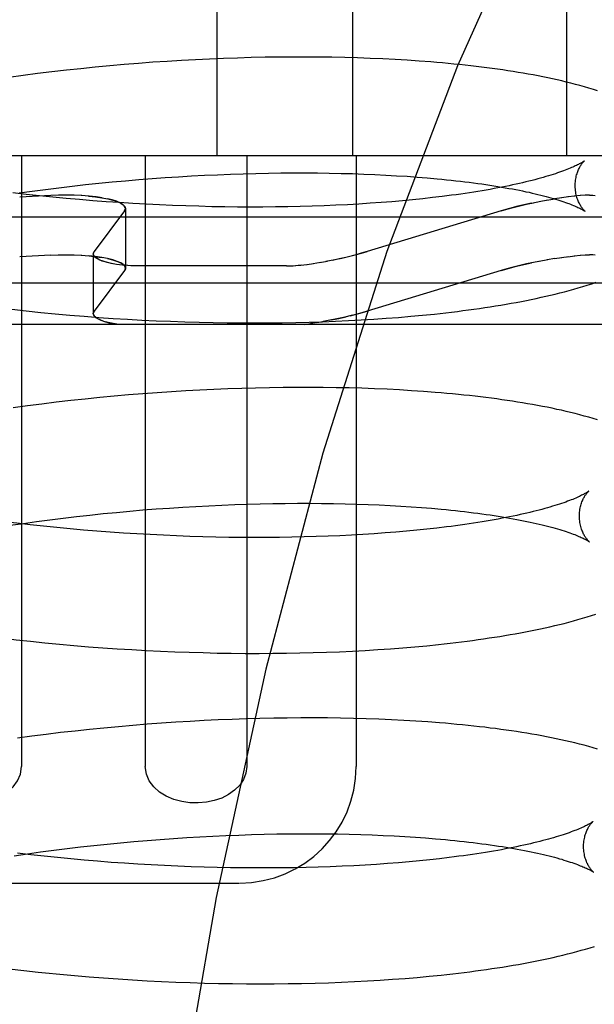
# Model space of a CAD drawing. Header units: inches. Extents: x 0 to 184, y 0 to 119.
# Tile 91 of 114: x 110.3407 to 110.4395, y 44.156 to 44.3253. Entities that reach past the tile are written whole.
import ezdxf

# ---------------------------------------------------------------- set-up
doc = ezdxf.new("R2010")
doc.units = ezdxf.units.IN
doc.header["$LTSCALE"] = 10.121375
doc.header["$MEASUREMENT"] = 0
doc.linetypes.add('HIDDEN', pattern=[0.2, 0.1, -0.1])
doc.layers.add('DEFAULT_2', color=8, linetype='HIDDEN')

msp = doc.modelspace()

# ---------------------------------------------------------------- linework, layer by layer
at = {"layer": 'DEFAULT_2', "color": 8, "linetype": 'HIDDEN'}
for p, q in [((110.37461, 44.45813), (110.37461, 44.30188)), ((110.3979, 44.45813), (110.3979, 44.30188)), ((110.43467, 44.45813), (110.43467, 44.30188)), ((110.3685, 44.31824), (110.36605, 44.31809)), ((110.37093, 44.31838), (110.3685, 44.31824)), ((110.37335, 44.31849), (110.37093, 44.31838)), ((110.37576, 44.31859), (110.37335, 44.31849)), ((110.37815, 44.31867), (110.37576, 44.31859)), ((110.38052, 44.31874), (110.37815, 44.31867)), ((110.38288, 44.31879), (110.38052, 44.31874)), ((110.38522, 44.31882), (110.38288, 44.31879)), ((110.38754, 44.31884), (110.38522, 44.31882)), ((110.38983, 44.31884), (110.38754, 44.31884)), ((110.39211, 44.31883), (110.38983, 44.31884)), ((110.39436, 44.3188), (110.39211, 44.31883)), ((110.39659, 44.31875), (110.39436, 44.3188)), ((110.39879, 44.31869), (110.39659, 44.31875)), ((110.40096, 44.31861), (110.39879, 44.31869)), ((110.40311, 44.31852), (110.40096, 44.31861)), ((110.40523, 44.31841), (110.40311, 44.31852)), ((110.40731, 44.31829), (110.40523, 44.31841)), ((110.40937, 44.31815), (110.40731, 44.31829)), ((110.34876, 44.31658), (110.34627, 44.31629)), ((110.35124, 44.31684), (110.34876, 44.31658)), ((110.35372, 44.3171), (110.35124, 44.31684)), ((110.3562, 44.31733), (110.35372, 44.3171)), ((110.35867, 44.31755), (110.3562, 44.31733)), ((110.36114, 44.31775), (110.35867, 44.31755)), ((110.3636, 44.31793), (110.36114, 44.31775)), ((110.36605, 44.31809), (110.3636, 44.31793)), ((110.34132, 44.31567), (110.33884, 44.31534)), ((110.34379, 44.31599), (110.34132, 44.31567)), ((110.34627, 44.31629), (110.34379, 44.31599)), ((110.4793, 44.30188), (110.22403, 44.30188)), ((110.34105, 44.30188), (110.34105, 44.19688)), ((110.36229, 44.30188), (110.36229, 44.19688)), ((110.37975, 44.30188), (110.37975, 44.19688)), ((110.39854, 44.30188), (110.39854, 44.19688)), ((110.36119, 44.29778), (110.36347, 44.29796)), ((110.36347, 44.29796), (110.36574, 44.29812)), ((110.36574, 44.29812), (110.36801, 44.29827)), ((110.36801, 44.29827), (110.37026, 44.2984)), ((110.37026, 44.2984), (110.3725, 44.29852)), ((110.3725, 44.29852), (110.37473, 44.29862)), ((110.37473, 44.29862), (110.37695, 44.29871)), ((110.37695, 44.29871), (110.37914, 44.29879)), ((110.37914, 44.29879), (110.38132, 44.29885)), ((110.38132, 44.29885), (110.38348, 44.29889)), ((110.38348, 44.29889), (110.38562, 44.29892)), ((110.38562, 44.29892), (110.38774, 44.29893)), ((110.38774, 44.29893), (110.38983, 44.29893)), ((110.38983, 44.29893), (110.39189, 44.29892)), ((110.39189, 44.29892), (110.39393, 44.29889)), ((110.39393, 44.29889), (110.39594, 44.29885)), ((110.39594, 44.29885), (110.39791, 44.2988)), ((110.39791, 44.2988), (110.39986, 44.29873)), ((110.39986, 44.29873), (110.40177, 44.29865)), ((110.40177, 44.29865), (110.40364, 44.29856)), ((110.40364, 44.29856), (110.40548, 44.29845)), ((110.40548, 44.29845), (110.40728, 44.29834)), ((110.40728, 44.29834), (110.40905, 44.29821)), ((110.40905, 44.29821), (110.41077, 44.29807)), ((110.34517, 44.2961), (110.34746, 44.29638)), ((110.34746, 44.29638), (110.34974, 44.29665)), ((110.34974, 44.29665), (110.35203, 44.29691)), ((110.35203, 44.29691), (110.35432, 44.29715)), ((110.35432, 44.29715), (110.35662, 44.29737)), ((110.35662, 44.29737), (110.3589, 44.29758)), ((110.3589, 44.29758), (110.36119, 44.29778)), ((110.34184, 44.29524), (110.33956, 44.29551)), ((110.34063, 44.29548), (110.34289, 44.29579)), ((110.34609, 44.29505), (110.34072, 44.29477)), ((110.34412, 44.29499), (110.34184, 44.29524)), ((110.34289, 44.29579), (110.34517, 44.2961)), ((110.3464, 44.29476), (110.34412, 44.29499)), ((110.3474, 44.2951), (110.34609, 44.29505)), ((110.34869, 44.29454), (110.3464, 44.29476)), ((110.34874, 44.29511), (110.34737, 44.2951)), ((110.35008, 44.29509), (110.34867, 44.29511)), ((110.35099, 44.29433), (110.34869, 44.29454)), ((110.3514, 44.29503), (110.34997, 44.29509)), ((110.35489, 44.29464), (110.35389, 44.29479)), ((110.41168, 44.29467), (110.40999, 44.29448)), ((110.41333, 44.29487), (110.41168, 44.29467)), ((110.43388, 44.29465), (110.43263, 44.29446)), ((110.43505, 44.29481), (110.43381, 44.29464)), ((110.43614, 44.29494), (110.43489, 44.29479)), ((110.43711, 44.29503), (110.43601, 44.29493)), ((110.43795, 44.29509), (110.43701, 44.29503)), ((110.43866, 44.29511), (110.43789, 44.29509)), ((110.35328, 44.29415), (110.35099, 44.29433)), ((110.35558, 44.29397), (110.35328, 44.29415)), ((110.35787, 44.29381), (110.35558, 44.29397)), ((110.36016, 44.29367), (110.35787, 44.29381)), ((110.35889, 44.29283), (110.35889, 44.28255)), ((110.36245, 44.29354), (110.36016, 44.29367)), ((110.36473, 44.29343), (110.36245, 44.29354)), ((110.367, 44.29333), (110.36473, 44.29343)), ((110.36926, 44.29324), (110.367, 44.29333)), ((110.37151, 44.29318), (110.36926, 44.29324)), ((110.37375, 44.29312), (110.37151, 44.29318)), ((110.37597, 44.29308), (110.37375, 44.29312)), ((110.37817, 44.29306), (110.37597, 44.29308)), ((110.38036, 44.29305), (110.37817, 44.29306)), ((110.38253, 44.29305), (110.38036, 44.29305)), ((110.38468, 44.29307), (110.38253, 44.29305)), ((110.3868, 44.2931), (110.38468, 44.29307)), ((110.3889, 44.29315), (110.3868, 44.2931)), ((110.39098, 44.29321), (110.3889, 44.29315)), ((110.39303, 44.29328), (110.39098, 44.29321)), ((110.39505, 44.29337), (110.39303, 44.29328)), ((110.39704, 44.29346), (110.39505, 44.29337)), ((110.39899, 44.29358), (110.39704, 44.29346)), ((110.40092, 44.2937), (110.39899, 44.29358)), ((110.40281, 44.29383), (110.40092, 44.2937)), ((110.40466, 44.29398), (110.40281, 44.29383)), ((110.40648, 44.29414), (110.40466, 44.29398)), ((110.40825, 44.2943), (110.40648, 44.29414)), ((110.40999, 44.29448), (110.40825, 44.2943)), ((110.42489, 44.29283), (110.42346, 44.29242)), ((110.42868, 44.29373), (110.43026, 44.29405)), ((110.43001, 44.294), (110.43148, 44.29427)), ((110.43133, 44.29424), (110.43267, 44.29447)), ((110.47792, 44.29129), (110.22542, 44.29129)), ((110.35874, 44.29242), (110.35352, 44.28542)), ((110.42346, 44.29242), (110.40044, 44.28542)), ((110.34609, 44.28477), (110.34072, 44.28449)), ((110.34609, 44.28477), (110.3474, 44.28483)), ((110.34736, 44.28483), (110.34874, 44.28484)), ((110.34866, 44.28484), (110.35008, 44.28482)), ((110.34997, 44.28482), (110.3514, 44.28476)), ((110.35337, 44.28501), (110.35337, 44.27474)), ((110.35389, 44.28452), (110.3549, 44.28437)), ((110.40044, 44.28542), (110.39902, 44.28501)), ((110.43263, 44.28419), (110.43388, 44.28438)), ((110.43381, 44.28437), (110.43506, 44.28454)), ((110.43489, 44.28452), (110.43614, 44.28467)), ((110.43601, 44.28466), (110.43711, 44.28476)), ((110.43701, 44.28476), (110.43796, 44.28482)), ((110.43789, 44.28482), (110.43866, 44.28484)), ((110.38657, 44.28295), (110.36131, 44.28295)), ((110.38902, 44.28309), (110.39009, 44.28321)), ((110.3901, 44.28321), (110.39123, 44.28337)), ((110.39114, 44.28336), (110.39242, 44.28356)), ((110.39223, 44.28353), (110.39363, 44.28378)), ((110.39335, 44.28373), (110.39485, 44.28402)), ((110.43026, 44.28377), (110.42868, 44.28346)), ((110.43148, 44.284), (110.43001, 44.28372)), ((110.43267, 44.2842), (110.43134, 44.28397)), ((110.35874, 44.28215), (110.35352, 44.27515)), ((110.42346, 44.28215), (110.40044, 44.27515)), ((110.42346, 44.28215), (110.42489, 44.28255)), ((110.51467, 44.27995), (110.18867, 44.27995)), ((110.33938, 44.27548), (110.34186, 44.27521)), ((110.34186, 44.27521), (110.34435, 44.27495)), ((110.34435, 44.27495), (110.34684, 44.27472)), ((110.34684, 44.27472), (110.34933, 44.27449)), ((110.34933, 44.27449), (110.35181, 44.27429)), ((110.35181, 44.27429), (110.3543, 44.2741)), ((110.39791, 44.27445), (110.39902, 44.27474)), ((110.39902, 44.27474), (110.40044, 44.27515)), ((110.40583, 44.2741), (110.40791, 44.27428)), ((110.40791, 44.27428), (110.40996, 44.27447)), ((110.40996, 44.27447), (110.41198, 44.27467)), ((110.5076, 44.27288), (110.19574, 44.27288)), ((110.3543, 44.2741), (110.35679, 44.27393)), ((110.35679, 44.27393), (110.35926, 44.27378)), ((110.35926, 44.27378), (110.36174, 44.27364)), ((110.36174, 44.27364), (110.3642, 44.27352)), ((110.3642, 44.27352), (110.36666, 44.27342)), ((110.36666, 44.27342), (110.36911, 44.27333)), ((110.36911, 44.27333), (110.37154, 44.27326)), ((110.37154, 44.27326), (110.37396, 44.2732)), ((110.37396, 44.2732), (110.37637, 44.27317)), ((110.37637, 44.27317), (110.37876, 44.27315)), ((110.37876, 44.27315), (110.38114, 44.27314)), ((110.38114, 44.27314), (110.3835, 44.27315)), ((110.3835, 44.27315), (110.38584, 44.27318)), ((110.38584, 44.27318), (110.38816, 44.27322)), ((110.38816, 44.27322), (110.39045, 44.27327)), ((110.38965, 44.27288), (110.39076, 44.27303)), ((110.39045, 44.27327), (110.39273, 44.27335)), ((110.39192, 44.27321), (110.39069, 44.27302)), ((110.39312, 44.27341), (110.39178, 44.27318)), ((110.39273, 44.27335), (110.39498, 44.27343)), ((110.39433, 44.27365), (110.3929, 44.27337)), ((110.39498, 44.27343), (110.3972, 44.27354)), ((110.3972, 44.27354), (110.3994, 44.27366)), ((110.3994, 44.27366), (110.40157, 44.27379)), ((110.40157, 44.27379), (110.40371, 44.27394)), ((110.40371, 44.27394), (110.40583, 44.2741)), ((110.35942, 44.26076), (110.35694, 44.26054)), ((110.36189, 44.26096), (110.35942, 44.26076)), ((110.36435, 44.26114), (110.36189, 44.26096)), ((110.3668, 44.26131), (110.36435, 44.26114)), ((110.36925, 44.26145), (110.3668, 44.26131)), ((110.37168, 44.26159), (110.36925, 44.26145)), ((110.3741, 44.2617), (110.37168, 44.26159)), ((110.3765, 44.2618), (110.3741, 44.2617)), ((110.3789, 44.26188), (110.3765, 44.2618)), ((110.38127, 44.26195), (110.3789, 44.26188)), ((110.38363, 44.262), (110.38127, 44.26195)), ((110.38597, 44.26203), (110.38363, 44.262)), ((110.38829, 44.26205), (110.38597, 44.26203)), ((110.39058, 44.26205), (110.38829, 44.26205)), ((110.39286, 44.26204), (110.39058, 44.26205)), ((110.39511, 44.26201), (110.39286, 44.26204)), ((110.39734, 44.26196), (110.39511, 44.26201)), ((110.39954, 44.2619), (110.39734, 44.26196)), ((110.40171, 44.26182), (110.39954, 44.2619)), ((110.40386, 44.26173), (110.40171, 44.26182)), ((110.40598, 44.26162), (110.40386, 44.26173)), ((110.40806, 44.26149), (110.40598, 44.26162)), ((110.41012, 44.26136), (110.40806, 44.26149)), ((110.34454, 44.2592), (110.34206, 44.25888)), ((110.34702, 44.2595), (110.34454, 44.2592)), ((110.3495, 44.25979), (110.34702, 44.2595)), ((110.35199, 44.26006), (110.3495, 44.25979)), ((110.35447, 44.26031), (110.35199, 44.26006)), ((110.35694, 44.26054), (110.35447, 44.26031)), ((110.34206, 44.25888), (110.33959, 44.25855)), ((110.37987, 44.242), (110.38205, 44.24205)), ((110.38205, 44.24205), (110.3842, 44.2421)), ((110.3842, 44.2421), (110.38634, 44.24213)), ((110.38634, 44.24213), (110.38846, 44.24214)), ((110.38846, 44.24214), (110.39055, 44.24214)), ((110.39055, 44.24214), (110.39261, 44.24213)), ((110.39261, 44.24213), (110.39465, 44.2421)), ((110.39465, 44.2421), (110.39666, 44.24206)), ((110.39666, 44.24206), (110.39863, 44.24201)), ((110.35275, 44.24012), (110.35505, 44.24036)), ((110.35505, 44.24036), (110.35734, 44.24058)), ((110.35734, 44.24058), (110.35963, 44.24079)), ((110.35963, 44.24079), (110.36191, 44.24099)), ((110.36191, 44.24099), (110.36419, 44.24117)), ((110.36419, 44.24117), (110.36646, 44.24133)), ((110.36646, 44.24133), (110.36873, 44.24148)), ((110.36873, 44.24148), (110.37098, 44.24161)), ((110.37098, 44.24161), (110.37323, 44.24173)), ((110.37323, 44.24173), (110.37545, 44.24183)), ((110.37545, 44.24183), (110.37767, 44.24192)), ((110.37767, 44.24192), (110.37987, 44.242)), ((110.39863, 44.24201), (110.40058, 44.24194)), ((110.40058, 44.24194), (110.40249, 44.24186)), ((110.40249, 44.24186), (110.40437, 44.24177)), ((110.40437, 44.24177), (110.4062, 44.24166)), ((110.4062, 44.24166), (110.40801, 44.24155)), ((110.40801, 44.24155), (110.40977, 44.24142)), ((110.40977, 44.24142), (110.41149, 44.24128)), ((110.33909, 44.23836), (110.34135, 44.23869)), ((110.34135, 44.23869), (110.34362, 44.239)), ((110.34362, 44.239), (110.34589, 44.2393)), ((110.34589, 44.2393), (110.34818, 44.23959)), ((110.34818, 44.23959), (110.35046, 44.23986)), ((110.35046, 44.23986), (110.35275, 44.24012)), ((110.3448, 44.23821), (110.34252, 44.23846)), ((110.34708, 44.23797), (110.3448, 44.23821)), ((110.34938, 44.23775), (110.34708, 44.23797)), ((110.35167, 44.23755), (110.34938, 44.23775)), ((110.35397, 44.23736), (110.35167, 44.23755)), ((110.35626, 44.23718), (110.35397, 44.23736)), ((110.35856, 44.23702), (110.35626, 44.23718)), ((110.36085, 44.23688), (110.35856, 44.23702)), ((110.40351, 44.23704), (110.40162, 44.23691)), ((110.40536, 44.23719), (110.40351, 44.23704)), ((110.40718, 44.23734), (110.40536, 44.23719)), ((110.40896, 44.23751), (110.40718, 44.23734)), ((110.41069, 44.23769), (110.40896, 44.23751)), ((110.41239, 44.23788), (110.41069, 44.23769)), ((110.41404, 44.23808), (110.41239, 44.23788)), ((110.36314, 44.23675), (110.36085, 44.23688)), ((110.36542, 44.23664), (110.36314, 44.23675)), ((110.36769, 44.23654), (110.36542, 44.23664)), ((110.36995, 44.23645), (110.36769, 44.23654)), ((110.3722, 44.23639), (110.36995, 44.23645)), ((110.37444, 44.23633), (110.3722, 44.23639)), ((110.37666, 44.23629), (110.37444, 44.23633)), ((110.37887, 44.23627), (110.37666, 44.23629)), ((110.38105, 44.23626), (110.37887, 44.23627)), ((110.38322, 44.23626), (110.38105, 44.23626)), ((110.38537, 44.23628), (110.38322, 44.23626)), ((110.3875, 44.23631), (110.38537, 44.23628)), ((110.3896, 44.23636), (110.3875, 44.23631)), ((110.39168, 44.23642), (110.3896, 44.23636)), ((110.39372, 44.23649), (110.39168, 44.23642)), ((110.39574, 44.23657), (110.39372, 44.23649)), ((110.39773, 44.23667), (110.39574, 44.23657)), ((110.39969, 44.23678), (110.39773, 44.23667)), ((110.40162, 44.23691), (110.39969, 44.23678)), ((110.34257, 44.21842), (110.34506, 44.21816)), ((110.34506, 44.21816), (110.34755, 44.21793)), ((110.34755, 44.21793), (110.35004, 44.2177)), ((110.35004, 44.2177), (110.35252, 44.2175)), ((110.35252, 44.2175), (110.35501, 44.21731)), ((110.35501, 44.21731), (110.35749, 44.21714)), ((110.35749, 44.21714), (110.35997, 44.21699)), ((110.35997, 44.21699), (110.36245, 44.21685)), ((110.36245, 44.21685), (110.36491, 44.21673)), ((110.36491, 44.21673), (110.36737, 44.21663)), ((110.39569, 44.21664), (110.39791, 44.21675)), ((110.39791, 44.21675), (110.40011, 44.21686)), ((110.40011, 44.21686), (110.40228, 44.217)), ((110.40228, 44.217), (110.40443, 44.21714)), ((110.40443, 44.21714), (110.40654, 44.21731)), ((110.40654, 44.21731), (110.40862, 44.21748)), ((110.40862, 44.21748), (110.41068, 44.21767)), ((110.41068, 44.21767), (110.4127, 44.21788)), ((110.36737, 44.21663), (110.36982, 44.21654)), ((110.36982, 44.21654), (110.37225, 44.21647)), ((110.37225, 44.21647), (110.37467, 44.21641)), ((110.37467, 44.21641), (110.37708, 44.21638)), ((110.37708, 44.21638), (110.37947, 44.21635)), ((110.37947, 44.21635), (110.38185, 44.21635)), ((110.38185, 44.21635), (110.38421, 44.21636)), ((110.38421, 44.21636), (110.38655, 44.21638)), ((110.38655, 44.21638), (110.38887, 44.21643)), ((110.38887, 44.21643), (110.39116, 44.21648)), ((110.39116, 44.21648), (110.39344, 44.21655)), ((110.39344, 44.21655), (110.39569, 44.21664)), ((110.37484, 44.20491), (110.37242, 44.2048)), ((110.37725, 44.20501), (110.37484, 44.20491)), ((110.37964, 44.20509), (110.37725, 44.20501)), ((110.38201, 44.20516), (110.37964, 44.20509)), ((110.38437, 44.20521), (110.38201, 44.20516)), ((110.38671, 44.20524), (110.38437, 44.20521)), ((110.38903, 44.20526), (110.38671, 44.20524)), ((110.39132, 44.20526), (110.38903, 44.20526)), ((110.3936, 44.20525), (110.39132, 44.20526)), ((110.39585, 44.20522), (110.3936, 44.20525)), ((110.39808, 44.20517), (110.39585, 44.20522)), ((110.40028, 44.20511), (110.39808, 44.20517)), ((110.40245, 44.20503), (110.40028, 44.20511)), ((110.4046, 44.20494), (110.40245, 44.20503)), ((110.40671, 44.20483), (110.4046, 44.20494)), ((110.4088, 44.2047), (110.40671, 44.20483)), ((110.35273, 44.20327), (110.35024, 44.203)), ((110.35521, 44.20352), (110.35273, 44.20327)), ((110.35769, 44.20375), (110.35521, 44.20352)), ((110.36016, 44.20397), (110.35769, 44.20375)), ((110.36263, 44.20417), (110.36016, 44.20397)), ((110.36509, 44.20435), (110.36263, 44.20417)), ((110.36754, 44.20452), (110.36509, 44.20435)), ((110.36999, 44.20466), (110.36754, 44.20452)), ((110.37242, 44.2048), (110.36999, 44.20466)), ((110.41086, 44.20456), (110.4088, 44.2047)), ((110.3428, 44.20209), (110.34033, 44.20176)), ((110.34528, 44.20241), (110.3428, 44.20209)), ((110.34776, 44.20272), (110.34528, 44.20241)), ((110.35024, 44.203), (110.34776, 44.20272)), ((110.36489, 44.18437), (110.36716, 44.18454)), ((110.36716, 44.18454), (110.36943, 44.18469)), ((110.36943, 44.18469), (110.37168, 44.18482)), ((110.37168, 44.18482), (110.37393, 44.18494)), ((110.37393, 44.18494), (110.37616, 44.18504)), ((110.37616, 44.18504), (110.37837, 44.18513)), ((110.37837, 44.18513), (110.38057, 44.1852)), ((110.38057, 44.1852), (110.38275, 44.18526)), ((110.38275, 44.18526), (110.38491, 44.18531)), ((110.38491, 44.18531), (110.38705, 44.18534)), ((110.38705, 44.18534), (110.38916, 44.18535)), ((110.38916, 44.18535), (110.39125, 44.18535)), ((110.39125, 44.18535), (110.39332, 44.18534)), ((110.39332, 44.18534), (110.39536, 44.18531)), ((110.39536, 44.18531), (110.39736, 44.18527)), ((110.39736, 44.18527), (110.39934, 44.18522)), ((110.39934, 44.18522), (110.40129, 44.18515)), ((110.40129, 44.18515), (110.4032, 44.18507)), ((110.4032, 44.18507), (110.40507, 44.18498)), ((110.40507, 44.18498), (110.40691, 44.18487)), ((110.40691, 44.18487), (110.40872, 44.18475)), ((110.40872, 44.18475), (110.41048, 44.18463)), ((110.41048, 44.18463), (110.4122, 44.18449)), ((110.34887, 44.1828), (110.35116, 44.18307)), ((110.35116, 44.18307), (110.35345, 44.18332)), ((110.35345, 44.18332), (110.35574, 44.18356)), ((110.35574, 44.18356), (110.35804, 44.18379)), ((110.35804, 44.18379), (110.36033, 44.184)), ((110.36033, 44.184), (110.36261, 44.18419)), ((110.36261, 44.18419), (110.36489, 44.18437)), ((110.33978, 44.18156), (110.34204, 44.18189)), ((110.34262, 44.18174), (110.34034, 44.18201)), ((110.34204, 44.18189), (110.34431, 44.18221)), ((110.34491, 44.18148), (110.34262, 44.18174)), ((110.34431, 44.18221), (110.34659, 44.18251)), ((110.3472, 44.18124), (110.34491, 44.18148)), ((110.34659, 44.18251), (110.34887, 44.1828)), ((110.3495, 44.18102), (110.3472, 44.18124)), ((110.41455, 44.18126), (110.41288, 44.18106)), ((110.35181, 44.18081), (110.3495, 44.18102)), ((110.35411, 44.18061), (110.35181, 44.18081)), ((110.35642, 44.18043), (110.35411, 44.18061)), ((110.35872, 44.18027), (110.35642, 44.18043)), ((110.36102, 44.18012), (110.35872, 44.18027)), ((110.36332, 44.17999), (110.36102, 44.18012)), ((110.36561, 44.17987), (110.36332, 44.17999)), ((110.3679, 44.17977), (110.36561, 44.17987)), ((110.37017, 44.17968), (110.3679, 44.17977)), ((110.37243, 44.17961), (110.37017, 44.17968)), ((110.37468, 44.17955), (110.37243, 44.17961)), ((110.37692, 44.17951), (110.37468, 44.17955)), ((110.37914, 44.17948), (110.37692, 44.17951)), ((110.38134, 44.17947), (110.37914, 44.17948)), ((110.38352, 44.17947), (110.38134, 44.17947)), ((110.38568, 44.17948), (110.38352, 44.17947)), ((110.38782, 44.17951), (110.38568, 44.17948)), ((110.38994, 44.17956), (110.38782, 44.17951)), ((110.39203, 44.17961), (110.38994, 44.17956)), ((110.39409, 44.17968), (110.39203, 44.17961)), ((110.39612, 44.17977), (110.39409, 44.17968)), ((110.39813, 44.17986), (110.39612, 44.17977)), ((110.4001, 44.17997), (110.39813, 44.17986)), ((110.40204, 44.18009), (110.4001, 44.17997)), ((110.40394, 44.18023), (110.40204, 44.18009)), ((110.40581, 44.18037), (110.40394, 44.18023)), ((110.40764, 44.18053), (110.40581, 44.18037)), ((110.40943, 44.1807), (110.40764, 44.18053)), ((110.41118, 44.18087), (110.40943, 44.1807)), ((110.41288, 44.18106), (110.41118, 44.18087)), ((110.32489, 44.17688), (110.37844, 44.17688)), ((110.33892, 44.16212), (110.34141, 44.16184)), ((110.34141, 44.16184), (110.3439, 44.16157)), ((110.34764, 44.16119), (110.35014, 44.16097)), ((110.35014, 44.16097), (110.35264, 44.16076)), ((110.40903, 44.16066), (110.4111, 44.16085)), ((110.4111, 44.16085), (110.41313, 44.16106)), ((110.35264, 44.16076), (110.35514, 44.16056)), ((110.35514, 44.16056), (110.35763, 44.16039)), ((110.35763, 44.16039), (110.36012, 44.16023)), ((110.36012, 44.16023), (110.36261, 44.16009)), ((110.36261, 44.16009), (110.36508, 44.15996)), ((110.36508, 44.15996), (110.36755, 44.15986)), ((110.36755, 44.15986), (110.37001, 44.15977)), ((110.37001, 44.15977), (110.37246, 44.15969)), ((110.37246, 44.15969), (110.37489, 44.15963)), ((110.37489, 44.15963), (110.37731, 44.15959)), ((110.37731, 44.15959), (110.37972, 44.15957)), ((110.37972, 44.15957), (110.38211, 44.15956)), ((110.38211, 44.15956), (110.38448, 44.15956)), ((110.38448, 44.15956), (110.38683, 44.15959)), ((110.38683, 44.15959), (110.38916, 44.15963)), ((110.38916, 44.15963), (110.39147, 44.15968)), ((110.39147, 44.15968), (110.39376, 44.15975)), ((110.39376, 44.15975), (110.39602, 44.15984)), ((110.39602, 44.15984), (110.39826, 44.15994)), ((110.39826, 44.15994), (110.40047, 44.16005)), ((110.40047, 44.16005), (110.40265, 44.16018)), ((110.40265, 44.16018), (110.40481, 44.16033)), ((110.40481, 44.16033), (110.40694, 44.16049)), ((110.40694, 44.16049), (110.40903, 44.16066))]:
    msp.add_line(p, q, dxfattribs=at)
for points in [[(110.5475, 44.45813), (110.53183, 44.45621), (110.51633, 44.45056), (110.50122, 44.44156), (110.48632, 44.4293), (110.47148, 44.41362), (110.4569, 44.39461), (110.44263, 44.37212), (110.42892, 44.34633), (110.41593, 44.31735), (110.40384, 44.2854), (110.39282, 44.25073), (110.383, 44.21362), (110.37449, 44.17438), (110.3674, 44.13333), (110.36181, 44.09083), (110.35777, 44.04722), (110.35533, 44.00287), (110.35452, 43.95813)], [(110.44004, 44.31302), (110.4393, 44.31326), (110.43854, 44.31349), (110.43777, 44.31371), (110.43699, 44.31393), (110.43621, 44.31414), (110.43543, 44.31435), (110.43464, 44.31454), (110.43386, 44.31473), (110.43306, 44.31491), (110.43226, 44.31509), (110.43145, 44.31526), (110.43063, 44.31543), (110.4298, 44.3156), (110.42896, 44.31576), (110.42811, 44.31591), (110.42725, 44.31606), (110.42639, 44.31621), (110.42552, 44.31635), (110.42463, 44.31649), (110.42374, 44.31662), (110.42285, 44.31675), (110.42194, 44.31687), (110.42102, 44.31699), (110.4201, 44.31711), (110.41917, 44.31722), (110.41823, 44.31733), (110.41728, 44.31744), (110.41632, 44.31754), (110.41535, 44.31764), (110.41437, 44.31773), (110.41339, 44.31782), (110.4124, 44.31791), (110.4114, 44.31799), (110.40937, 44.31815)], [(110.43778, 44.30101), (110.43777, 44.301), (110.43775, 44.30099), (110.43772, 44.30097), (110.43769, 44.30095), (110.43764, 44.30091), (110.43759, 44.30088), (110.43752, 44.30083), (110.43744, 44.30078), (110.43736, 44.30073), (110.43726, 44.30067), (110.43714, 44.30061), (110.43702, 44.30054), (110.43688, 44.30046), (110.43673, 44.30039), (110.43657, 44.3003), (110.43639, 44.30022), (110.4362, 44.30012), (110.436, 44.30003), (110.43578, 44.29993), (110.43555, 44.29983), (110.4353, 44.29972), (110.43504, 44.29962), (110.43476, 44.2995), (110.43447, 44.29939), (110.43416, 44.29927), (110.43383, 44.29916), (110.43349, 44.29904), (110.43314, 44.29891), (110.43277, 44.29879), (110.43238, 44.29866), (110.43198, 44.29854), (110.43157, 44.29841), (110.43114, 44.29828), (110.43069, 44.29815), (110.43023, 44.29802), (110.42975, 44.29789), (110.42926, 44.29776), (110.42876, 44.29763), (110.42824, 44.2975), (110.4277, 44.29737), (110.42715, 44.29724), (110.42659, 44.29711), (110.42601, 44.29698), (110.42542, 44.29685), (110.42481, 44.29673), (110.42419, 44.2966), (110.42356, 44.29647), (110.42291, 44.29635), (110.42225, 44.29622), (110.42157, 44.2961), (110.42089, 44.29598), (110.42019, 44.29586), (110.41947, 44.29574), (110.41875, 44.29563), (110.41801, 44.29551), (110.41726, 44.2954), (110.4165, 44.29529), (110.41572, 44.29518), (110.41494, 44.29508), (110.41414, 44.29497), (110.41333, 44.29487)], [(110.43618, 44.29664), (110.43618, 44.29688), (110.43619, 44.29714), (110.43621, 44.2974), (110.43624, 44.29765), (110.43628, 44.29789), (110.43632, 44.29813), (110.43637, 44.29836), (110.43643, 44.29857), (110.43649, 44.29878), (110.43655, 44.29898), (110.43662, 44.29917), (110.43669, 44.29934), (110.43676, 44.29951), (110.43684, 44.29967), (110.43691, 44.29981), (110.43698, 44.29995), (110.43705, 44.30008), (110.43712, 44.30019), (110.43719, 44.3003), (110.43726, 44.3004), (110.43733, 44.30049), (110.43739, 44.30058), (110.43745, 44.30065), (110.4375, 44.30072), (110.43755, 44.30078), (110.4376, 44.30084), (110.43764, 44.30088), (110.43768, 44.30092), (110.43771, 44.30095), (110.43774, 44.30098), (110.43776, 44.301), (110.43777, 44.30101), (110.43778, 44.30101)], [(110.41077, 44.29807), (110.41244, 44.29792), (110.41327, 44.29784), (110.41408, 44.29776), (110.41488, 44.29767), (110.41567, 44.29759), (110.41645, 44.2975), (110.41721, 44.29741), (110.41796, 44.29731), (110.4187, 44.29722), (110.41943, 44.29712), (110.42015, 44.29702), (110.42085, 44.29692), (110.42154, 44.29681), (110.42222, 44.29671), (110.42289, 44.2966), (110.42354, 44.29649), (110.42417, 44.29638), (110.4248, 44.29627), (110.42541, 44.29616), (110.426, 44.29605), (110.42659, 44.29593), (110.42715, 44.29582), (110.42771, 44.2957), (110.42825, 44.29559), (110.42877, 44.29547), (110.42928, 44.29535), (110.42977, 44.29523), (110.43025, 44.29511), (110.43072, 44.295), (110.43117, 44.29488), (110.4316, 44.29476), (110.43202, 44.29464), (110.43243, 44.29453), (110.43282, 44.29441), (110.43319, 44.2943), (110.43355, 44.29418), (110.43389, 44.29407), (110.43422, 44.29396), (110.43453, 44.29385), (110.43483, 44.29375), (110.43511, 44.29364), (110.43537, 44.29354), (110.43562, 44.29344), (110.43586, 44.29335), (110.43608, 44.29325), (110.43629, 44.29316), (110.43648, 44.29308), (110.43666, 44.29299), (110.43683, 44.29292), (110.43698, 44.29284), (110.43712, 44.29277), (110.43724, 44.2927), (110.43736, 44.29264), (110.43746, 44.29259), (110.43755, 44.29253), (110.43763, 44.29249), (110.43769, 44.29245), (110.43775, 44.29241), (110.43779, 44.29238), (110.43783, 44.29235), (110.43786, 44.29233), (110.43786, 44.29233)], [(110.43786, 44.29233), (110.43788, 44.29232), (110.43789, 44.29231), (110.43788, 44.29232), (110.43787, 44.29233), (110.43785, 44.29235), (110.43782, 44.29237), (110.43779, 44.2924), (110.43775, 44.29244), (110.43771, 44.29249), (110.43766, 44.29254), (110.4376, 44.2926), (110.43755, 44.29266), (110.43749, 44.29274), (110.43742, 44.29282), (110.43736, 44.29291), (110.43729, 44.29301), (110.43721, 44.29312), (110.43714, 44.29323), (110.43707, 44.29336), (110.43699, 44.29349), (110.43691, 44.29364), (110.43684, 44.29379), (110.43676, 44.29396), (110.43669, 44.29413), (110.43661, 44.29432), (110.43654, 44.29451), (110.43648, 44.29472), (110.43642, 44.29494), (110.43636, 44.29516), (110.43631, 44.29539), (110.43627, 44.29564), (110.43623, 44.29589), (110.43621, 44.29614), (110.43619, 44.2964), (110.43618, 44.29664)], [(110.35389, 44.29479), (110.35268, 44.29493), (110.35127, 44.29503)], [(110.35253, 44.29494), (110.35373, 44.29481), (110.35484, 44.29465), (110.35585, 44.29446), (110.35674, 44.29424), (110.35749, 44.294), (110.35809, 44.29373), (110.35853, 44.29344), (110.3588, 44.29314), (110.35889, 44.29283)], [(110.43862, 44.29511), (110.4392, 44.2951), (110.4396, 44.29505)], [(110.35889, 44.29283), (110.35886, 44.29299), (110.3587, 44.29327), (110.35839, 44.29355), (110.35794, 44.2938), (110.35736, 44.29405), (110.35664, 44.29427), (110.35582, 44.29447)], [(110.35889, 44.29283), (110.35889, 44.29276), (110.35887, 44.29269), (110.35885, 44.29262), (110.35882, 44.29255), (110.35878, 44.29249), (110.35874, 44.29242)], [(110.35874, 44.29242), (110.35888, 44.29271), (110.35889, 44.29283)], [(110.42346, 44.29242), (110.42445, 44.29271), (110.42552, 44.29299), (110.42665, 44.29327), (110.42783, 44.29355), (110.42904, 44.2938)], [(110.42868, 44.29373), (110.42737, 44.29344), (110.4261, 44.29314), (110.42489, 44.29283)], [(110.35126, 44.28476), (110.35268, 44.28466), (110.35389, 44.28452)], [(110.35889, 44.28255), (110.3588, 44.28287), (110.35853, 44.28317), (110.35809, 44.28346), (110.35749, 44.28372), (110.35673, 44.28397), (110.35584, 44.28419), (110.35483, 44.28438), (110.35372, 44.28454), (110.35252, 44.28467)], [(110.35337, 44.28501), (110.35338, 44.28513), (110.35352, 44.28542)], [(110.35352, 44.28542), (110.35348, 44.28535), (110.35344, 44.28528), (110.35341, 44.28522), (110.35339, 44.28515), (110.35337, 44.28508), (110.35337, 44.28501)], [(110.35736, 44.28321), (110.35651, 44.28336), (110.35574, 44.28353), (110.35506, 44.28373), (110.35448, 44.28395), (110.35401, 44.28419), (110.35366, 44.28445), (110.35344, 44.28472), (110.35337, 44.28501)], [(110.35837, 44.28309), (110.35737, 44.28321), (110.35645, 44.28337), (110.35562, 44.28356), (110.35491, 44.28378), (110.35432, 44.28402), (110.35387, 44.28428), (110.35356, 44.28456), (110.3534, 44.28484), (110.35337, 44.28501)], [(110.39449, 44.28395), (110.39564, 44.28419), (110.39679, 44.28445), (110.39792, 44.28472), (110.39902, 44.28501)], [(110.39485, 44.28402), (110.39606, 44.28428), (110.39725, 44.28456), (110.39838, 44.28484), (110.39945, 44.28513), (110.40044, 44.28542)], [(110.4396, 44.28477), (110.4392, 44.28483), (110.43862, 44.28484)], [(110.35582, 44.2842), (110.35665, 44.284), (110.35736, 44.28377), (110.35794, 44.28353), (110.3584, 44.28327), (110.3587, 44.283), (110.35886, 44.28272), (110.35889, 44.28256)], [(110.36131, 44.28295), (110.36026, 44.28296), (110.35924, 44.28301), (110.35827, 44.2831)], [(110.36131, 44.28295), (110.3608, 44.28295), (110.3603, 44.28296), (110.3598, 44.28298), (110.35931, 44.28301), (110.35884, 44.28305), (110.35837, 44.28309)], [(110.38657, 44.28295), (110.38734, 44.28296), (110.38819, 44.28301), (110.38911, 44.2831)], [(110.38657, 44.28295), (110.38693, 44.28295), (110.38731, 44.28296), (110.38771, 44.28298), (110.38813, 44.28301), (110.38856, 44.28305), (110.38902, 44.28309)], [(110.42904, 44.28353), (110.42783, 44.28327), (110.42665, 44.283), (110.42552, 44.28272), (110.42445, 44.28244), (110.42346, 44.28215)], [(110.42489, 44.28255), (110.4261, 44.28287), (110.42737, 44.28317), (110.42868, 44.28346)], [(110.35889, 44.28256), (110.35888, 44.28244), (110.35874, 44.28215)], [(110.35874, 44.28215), (110.35878, 44.28221), (110.35882, 44.28228), (110.35885, 44.28235), (110.35887, 44.28242), (110.35889, 44.28249), (110.35889, 44.28255)], [(110.41198, 44.27467), (110.41298, 44.27478), (110.41397, 44.27489), (110.41495, 44.27501), (110.41593, 44.27513), (110.41689, 44.27525), (110.41785, 44.27538), (110.41879, 44.27551), (110.41973, 44.27564), (110.42066, 44.27578), (110.42158, 44.27592), (110.42249, 44.27606), (110.4234, 44.27621), (110.42429, 44.27636), (110.42518, 44.27652), (110.42606, 44.27668), (110.42693, 44.27684), (110.42779, 44.27701), (110.42864, 44.27718), (110.42948, 44.27736), (110.43031, 44.27754), (110.43113, 44.27772), (110.43194, 44.27791), (110.43275, 44.2781), (110.43355, 44.2783), (110.43434, 44.27851), (110.43514, 44.27872), (110.43593, 44.27894), (110.43671, 44.27916), (110.43749, 44.2794), (110.43826, 44.27963), (110.43902, 44.27988), (110.43976, 44.28013)], [(110.35337, 44.27474), (110.35337, 44.27481), (110.35339, 44.27488), (110.35341, 44.27494), (110.35344, 44.27501), (110.35348, 44.27508), (110.35352, 44.27515)], [(110.35352, 44.27515), (110.35339, 44.27487), (110.35337, 44.27474)], [(110.35776, 44.27288), (110.35681, 44.27303), (110.35595, 44.27321), (110.35519, 44.27341), (110.35456, 44.27365), (110.35405, 44.2739), (110.35367, 44.27417), (110.35345, 44.27445), (110.35337, 44.27474)], [(110.35337, 44.27474), (110.35339, 44.2746), (110.35352, 44.27433), (110.35378, 44.27407), (110.35418, 44.27382), (110.35469, 44.27359), (110.35532, 44.27337), (110.35605, 44.27318), (110.35687, 44.27302)], [(110.39791, 44.27445), (110.39634, 44.27407), (110.3952, 44.27382), (110.39405, 44.27359)], [(110.40044, 44.27515), (110.39951, 44.27487), (110.39851, 44.2746), (110.39745, 44.27433)], [(110.39433, 44.27365), (110.39555, 44.2739), (110.39675, 44.27417)], [(110.44004, 44.25646), (110.43928, 44.25669), (110.43851, 44.25692), (110.43774, 44.25714), (110.43696, 44.25735), (110.43618, 44.25755), (110.43539, 44.25774), (110.4346, 44.25793), (110.43381, 44.25812), (110.43301, 44.25829), (110.4322, 44.25847), (110.43137, 44.25864), (110.43054, 44.2588), (110.4297, 44.25896), (110.42886, 44.25911), (110.428, 44.25926), (110.42714, 44.25941), (110.42626, 44.25955), (110.42538, 44.25969), (110.42449, 44.25982), (110.42359, 44.25995), (110.42269, 44.26008), (110.42177, 44.2602), (110.42085, 44.26032), (110.41992, 44.26043), (110.41897, 44.26054), (110.41802, 44.26065), (110.41707, 44.26075), (110.4161, 44.26085), (110.41512, 44.26094), (110.41414, 44.26103), (110.41314, 44.26112), (110.41214, 44.2612), (110.41012, 44.26136)], [(110.4385, 44.24422), (110.43849, 44.24421), (110.43847, 44.2442), (110.43844, 44.24418), (110.43841, 44.24415), (110.43836, 44.24412), (110.43831, 44.24408), (110.43824, 44.24404), (110.43816, 44.24399), (110.43808, 44.24394), (110.43798, 44.24388), (110.43786, 44.24382), (110.43774, 44.24375), (110.4376, 44.24367), (110.43745, 44.24359), (110.43729, 44.24351), (110.43711, 44.24342), (110.43692, 44.24333), (110.43672, 44.24324), (110.4365, 44.24314), (110.43627, 44.24304), (110.43602, 44.24293), (110.43575, 44.24282), (110.43548, 44.24271), (110.43518, 44.2426), (110.43487, 44.24248), (110.43455, 44.24236), (110.43421, 44.24224), (110.43385, 44.24212), (110.43348, 44.242), (110.4331, 44.24187), (110.4327, 44.24175), (110.43228, 44.24162), (110.43185, 44.24149), (110.4314, 44.24136), (110.43094, 44.24123), (110.43047, 44.2411), (110.42997, 44.24097), (110.42947, 44.24084), (110.42895, 44.24071), (110.42841, 44.24058), (110.42786, 44.24045), (110.4273, 44.24032), (110.42672, 44.24019), (110.42613, 44.24006), (110.42552, 44.23993), (110.4249, 44.23981), (110.42427, 44.23968), (110.42362, 44.23956), (110.42296, 44.23943), (110.42228, 44.23931), (110.42159, 44.23919), (110.42089, 44.23907), (110.42018, 44.23895), (110.41945, 44.23884), (110.41872, 44.23872), (110.41797, 44.23861), (110.4172, 44.2385), (110.41643, 44.23839), (110.41564, 44.23828), (110.41485, 44.23818), (110.41404, 44.23808)], [(110.4369, 44.23985), (110.4369, 44.24009), (110.43691, 44.24035), (110.43693, 44.24061), (110.43696, 44.24086), (110.437, 44.2411), (110.43704, 44.24134), (110.43709, 44.24157), (110.43715, 44.24178), (110.43721, 44.24199), (110.43727, 44.24219), (110.43734, 44.24238), (110.43741, 44.24255), (110.43748, 44.24272), (110.43756, 44.24288), (110.43763, 44.24302), (110.4377, 44.24316), (110.43777, 44.24329), (110.43785, 44.2434), (110.43791, 44.24351), (110.43798, 44.24361), (110.43805, 44.2437), (110.43811, 44.24379), (110.43817, 44.24386), (110.43822, 44.24393), (110.43827, 44.24399), (110.43832, 44.24404), (110.43836, 44.24409), (110.4384, 44.24413), (110.43843, 44.24416), (110.43846, 44.24419), (110.43848, 44.2442), (110.43849, 44.24422), (110.4385, 44.24422)], [(110.41149, 44.24128), (110.41317, 44.24113), (110.41399, 44.24105), (110.4148, 44.24097), (110.4156, 44.24088), (110.41639, 44.24079), (110.41717, 44.24071), (110.41793, 44.24061), (110.41869, 44.24052), (110.41943, 44.24043), (110.42015, 44.24033), (110.42087, 44.24023), (110.42157, 44.24013), (110.42227, 44.24002), (110.42294, 44.23992), (110.42361, 44.23981), (110.42426, 44.2397), (110.4249, 44.23959), (110.42552, 44.23948), (110.42613, 44.23937), (110.42673, 44.23926), (110.42731, 44.23914), (110.42788, 44.23903), (110.42843, 44.23891), (110.42897, 44.23879), (110.42949, 44.23868), (110.43, 44.23856), (110.4305, 44.23844), (110.43098, 44.23832), (110.43144, 44.2382), (110.43189, 44.23809), (110.43232, 44.23797), (110.43274, 44.23785), (110.43315, 44.23774), (110.43354, 44.23762), (110.43391, 44.23751), (110.43427, 44.23739), (110.43461, 44.23728), (110.43494, 44.23717), (110.43525, 44.23706), (110.43555, 44.23696), (110.43583, 44.23685), (110.43609, 44.23675), (110.43635, 44.23665), (110.43658, 44.23655), (110.4368, 44.23646), (110.43701, 44.23637), (110.4372, 44.23629), (110.43738, 44.2362), (110.43755, 44.23612), (110.4377, 44.23605), (110.43784, 44.23598), (110.43796, 44.23591), (110.43808, 44.23585), (110.43818, 44.23579), (110.43827, 44.23574), (110.43835, 44.2357), (110.43841, 44.23565), (110.43847, 44.23562), (110.43851, 44.23559), (110.43855, 44.23556), (110.43858, 44.23554), (110.43858, 44.23554)], [(110.34252, 44.23846), (110.34025, 44.23872), (110.33911, 44.23886)], [(110.43858, 44.23554), (110.4386, 44.23553), (110.43861, 44.23552), (110.4386, 44.23553), (110.43859, 44.23554), (110.43857, 44.23556), (110.43854, 44.23558), (110.43851, 44.23561), (110.43847, 44.23565), (110.43843, 44.2357), (110.43838, 44.23575), (110.43832, 44.23581), (110.43827, 44.23587), (110.43821, 44.23595), (110.43814, 44.23603), (110.43808, 44.23612), (110.43801, 44.23622), (110.43793, 44.23633), (110.43786, 44.23644), (110.43779, 44.23657), (110.43771, 44.2367), (110.43763, 44.23685), (110.43756, 44.237), (110.43748, 44.23716), (110.43741, 44.23734), (110.43733, 44.23753), (110.43726, 44.23772), (110.4372, 44.23793), (110.43714, 44.23814), (110.43708, 44.23837), (110.43703, 44.2386), (110.43699, 44.23885), (110.43695, 44.2391), (110.43693, 44.23935), (110.43691, 44.23961), (110.4369, 44.23985)], [(110.4127, 44.21788), (110.41369, 44.21799), (110.41468, 44.2181), (110.41567, 44.21822), (110.41664, 44.21834), (110.4176, 44.21846), (110.41856, 44.21858), (110.41951, 44.21871), (110.42044, 44.21885), (110.42137, 44.21899), (110.4223, 44.21913), (110.42321, 44.21927), (110.42411, 44.21942), (110.42501, 44.21957), (110.42589, 44.21973), (110.42677, 44.21989), (110.42764, 44.22005), (110.4285, 44.22022), (110.42935, 44.22039), (110.43019, 44.22057), (110.43103, 44.22075), (110.43185, 44.22093), (110.43267, 44.22112), (110.43348, 44.22132), (110.43428, 44.22151), (110.43507, 44.22172), (110.43586, 44.22193), (110.43665, 44.22215), (110.43743, 44.22237), (110.43821, 44.2226), (110.43898, 44.22284), (110.43973, 44.22309)], [(110.33885, 44.21884), (110.34009, 44.21869), (110.34257, 44.21842)], [(110.44004, 44.19989), (110.43927, 44.20011), (110.4385, 44.20033), (110.43771, 44.20055), (110.43692, 44.20075), (110.43613, 44.20095), (110.43533, 44.20114), (110.43453, 44.20133), (110.43372, 44.2015), (110.43291, 44.20168), (110.4321, 44.20184), (110.43127, 44.20201), (110.43044, 44.20217), (110.42959, 44.20232), (110.42874, 44.20247), (110.42788, 44.20262), (110.427, 44.20276), (110.42612, 44.2029), (110.42523, 44.20303), (110.42433, 44.20316), (110.42342, 44.20328), (110.42251, 44.20341), (110.42158, 44.20352), (110.42065, 44.20364), (110.41971, 44.20375), (110.41876, 44.20385), (110.4178, 44.20395), (110.41683, 44.20405), (110.41586, 44.20415), (110.41488, 44.20424), (110.41388, 44.20433), (110.41288, 44.20441), (110.41086, 44.20456)], [(110.32358, 44.19688), (110.32374, 44.19574), (110.32414, 44.19468), (110.3248, 44.19369), (110.32567, 44.19281), (110.32671, 44.19208), (110.32789, 44.19149), (110.32916, 44.19105), (110.33052, 44.19077), (110.33193, 44.19065), (110.33335, 44.19068), (110.33477, 44.19089), (110.33613, 44.19126), (110.33742, 44.19181), (110.33859, 44.19252), (110.33959, 44.19341), (110.34037, 44.19445), (110.34085, 44.1956), (110.34105, 44.19688)], [(110.37975, 44.19688), (110.3796, 44.19574), (110.3792, 44.19468), (110.37853, 44.19369), (110.37766, 44.19281), (110.37662, 44.19208), (110.37545, 44.19149), (110.37417, 44.19105), (110.37281, 44.19077), (110.37141, 44.19065), (110.36998, 44.19068), (110.36857, 44.19089), (110.3672, 44.19126), (110.36591, 44.19181), (110.36475, 44.19252), (110.36375, 44.19341), (110.36297, 44.19445), (110.36249, 44.1956), (110.36229, 44.19688)], [(110.43922, 44.18743), (110.43921, 44.18743), (110.4392, 44.18742), (110.43917, 44.1874), (110.43914, 44.18737), (110.4391, 44.18735), (110.43905, 44.18731), (110.43899, 44.18727), (110.43892, 44.18723), (110.43884, 44.18717), (110.43875, 44.18712), (110.43864, 44.18706), (110.43853, 44.18699), (110.4384, 44.18692), (110.43826, 44.18685), (110.4381, 44.18677), (110.43793, 44.18668), (110.43775, 44.18659), (110.43756, 44.1865), (110.43735, 44.18641), (110.43713, 44.18631), (110.43689, 44.18621), (110.43664, 44.1861), (110.43637, 44.18599), (110.43609, 44.18588), (110.4358, 44.18577), (110.43549, 44.18565), (110.43516, 44.18553), (110.43482, 44.18541), (110.43447, 44.18529), (110.43409, 44.18517), (110.43371, 44.18505), (110.43331, 44.18492), (110.43289, 44.18479), (110.43246, 44.18467), (110.43202, 44.18454), (110.43158, 44.18442)], [(110.43762, 44.18306), (110.43762, 44.1833), (110.43763, 44.18356), (110.43765, 44.18381), (110.43768, 44.18406), (110.43772, 44.1843), (110.43776, 44.18453), (110.43781, 44.18476), (110.43786, 44.18497), (110.43792, 44.18518), (110.43799, 44.18538), (110.43805, 44.18556), (110.43812, 44.18574), (110.43819, 44.1859), (110.43827, 44.18606), (110.43834, 44.18621), (110.43841, 44.18634), (110.43848, 44.18647), (110.43855, 44.18659), (110.43862, 44.1867), (110.43869, 44.1868), (110.43875, 44.18689), (110.43881, 44.18698), (110.43887, 44.18705), (110.43893, 44.18712), (110.43898, 44.18718), (110.43903, 44.18724), (110.43907, 44.18729), (110.43911, 44.18733), (110.43914, 44.18736), (110.43917, 44.18739), (110.43919, 44.18741), (110.43921, 44.18742), (110.43922, 44.18743)], [(110.4122, 44.18449), (110.41388, 44.18434), (110.4147, 44.18426), (110.41551, 44.18418), (110.41631, 44.18409), (110.4171, 44.184), (110.41788, 44.18392), (110.41864, 44.18382), (110.4194, 44.18373), (110.42014, 44.18364), (110.42087, 44.18354), (110.42158, 44.18344), (110.42229, 44.18334), (110.42298, 44.18323), (110.42366, 44.18313), (110.42432, 44.18302), (110.42497, 44.18291), (110.42561, 44.1828), (110.42623, 44.18269), (110.42684, 44.18258), (110.42744, 44.18247), (110.42802, 44.18235), (110.42859, 44.18224), (110.42914, 44.18212), (110.42968, 44.182), (110.43021, 44.18189), (110.43072, 44.18177), (110.43121, 44.18165), (110.43169, 44.18153), (110.43216, 44.18141), (110.43261, 44.1813), (110.43304, 44.18118), (110.43346, 44.18106), (110.43386, 44.18095), (110.43425, 44.18083), (110.43463, 44.18072), (110.43499, 44.1806), (110.43533, 44.18049), (110.43566, 44.18038), (110.43597, 44.18027), (110.43627, 44.18016), (110.43655, 44.18006), (110.43681, 44.17996), (110.43706, 44.17986), (110.4373, 44.17976), (110.43752, 44.17967), (110.43773, 44.17958), (110.43792, 44.1795), (110.4381, 44.17941), (110.43827, 44.17933), (110.43842, 44.17926), (110.43856, 44.17919), (110.43868, 44.17912), (110.4388, 44.17906), (110.4389, 44.179), (110.43899, 44.17895), (110.43907, 44.17891), (110.43913, 44.17886), (110.43919, 44.17883), (110.43924, 44.1788), (110.43927, 44.17877), (110.4393, 44.17875), (110.4393, 44.17875)], [(110.43158, 44.18442), (110.43111, 44.18429), (110.43062, 44.18416), (110.43011, 44.18403), (110.42958, 44.1839), (110.42904, 44.18376), (110.42849, 44.18363), (110.42792, 44.1835), (110.42733, 44.18337), (110.42674, 44.18325), (110.42612, 44.18312), (110.4255, 44.18299), (110.42486, 44.18286), (110.4242, 44.18274), (110.42354, 44.18261), (110.42286, 44.18249), (110.42216, 44.18237), (110.42146, 44.18225), (110.42074, 44.18213), (110.42001, 44.18202), (110.41926, 44.1819), (110.41851, 44.18179), (110.41774, 44.18168), (110.41696, 44.18157), (110.41617, 44.18147), (110.41536, 44.18136), (110.41455, 44.18126)], [(110.4393, 44.17875), (110.43932, 44.17874), (110.43933, 44.17873), (110.43932, 44.17874), (110.43931, 44.17875), (110.43929, 44.17877), (110.43926, 44.17879), (110.43923, 44.17882), (110.43919, 44.17886), (110.43915, 44.1789), (110.4391, 44.17896), (110.43905, 44.17902), (110.43899, 44.17908), (110.43893, 44.17916), (110.43886, 44.17924), (110.4388, 44.17933), (110.43873, 44.17943), (110.43866, 44.17953), (110.43858, 44.17965), (110.43851, 44.17977), (110.43843, 44.17991), (110.43835, 44.18005), (110.43828, 44.18021), (110.4382, 44.18037), (110.43813, 44.18055), (110.43805, 44.18073), (110.43798, 44.18093), (110.43792, 44.18114), (110.43786, 44.18135), (110.4378, 44.18158), (110.43775, 44.18181), (110.43771, 44.18205), (110.43767, 44.1823), (110.43765, 44.18256), (110.43763, 44.18282), (110.43762, 44.18306)], [(110.43797, 44.16553), (110.43874, 44.16576), (110.43952, 44.16599)], [(110.41313, 44.16106), (110.41414, 44.16117), (110.41513, 44.16128), (110.41612, 44.16139), (110.4171, 44.16151), (110.41807, 44.16163), (110.41903, 44.16176), (110.41998, 44.16189), (110.42093, 44.16202), (110.42186, 44.16216), (110.42279, 44.1623), (110.42371, 44.16244), (110.42462, 44.16259), (110.42552, 44.16274), (110.42641, 44.1629), (110.42729, 44.16306), (110.42817, 44.16322), (110.42903, 44.16339), (110.42989, 44.16356), (110.43073, 44.16374), (110.43157, 44.16392), (110.43241, 44.1641), (110.43323, 44.16429), (110.43404, 44.16449), (110.43485, 44.16469), (110.43565, 44.16489), (110.43644, 44.1651), (110.43722, 44.16531), (110.43797, 44.16553)], [(110.3439, 44.16157), (110.34515, 44.16144), (110.34764, 44.16119)]]:
    msp.add_lwpolyline(points, dxfattribs=at)
msp.add_arc((110.37854, 44.19688), 0.02, 270, 360, dxfattribs=at)

doc.saveas('drawing.dxf')
